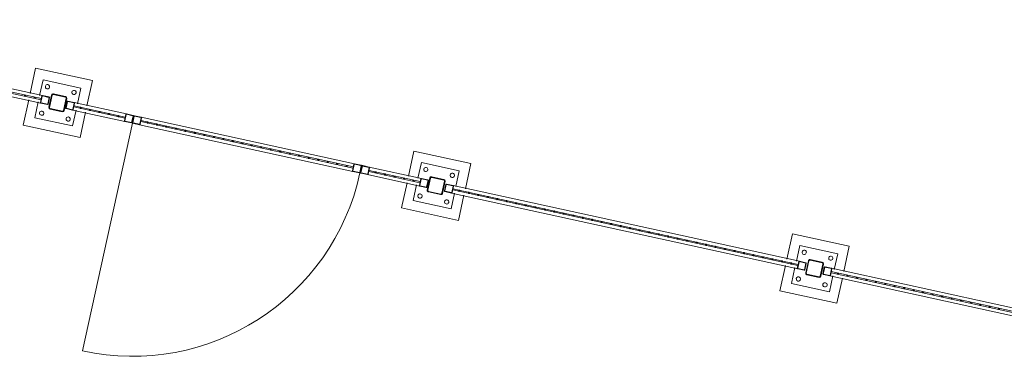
# Model space of a CAD drawing. Header units: metres. Extents: x 233012 to 233264, y 553571 to 554014.
# Tile 92 of 256: x 233190.65 to 233195.72, y 553791.29 to 553793.02. Entities that reach past the tile are written whole.
import ezdxf

# ---------------------------------------------------------------- set-up
doc = ezdxf.new("R2010")
doc.units = ezdxf.units.M
for name, color, linetype, lineweight in [('A-NL$1B_3D-modellen_algemeen', 252, 'Continuous', 5), ('A-NL$1B_3D-modellen_algemeen-drsn', 252, 'Continuous', 5), ('K-NL28_kolommen', 252, 'Continuous', 5)]:
    doc.layers.add(name, color=color, linetype=linetype, lineweight=lineweight)

# ---------------------------------------------------------------- blocks, each defined once
blk = doc.blocks.new('NLRS_90_GM_LB_fietsenstalling open _gen_mie - NLRS_90_GM_LB_fietsenstalling open _gen_mie-7494162-01_Situatie')
at = {"layer": 'A-NL$1B_3D-modellen_algemeen'}
for p, q in [((8.28, 13.8825), (8.28, 12.0565)), ((8.297, 13.8795), (8.297, 12.0595)), ((8.303, 12.0595), (8.303, 13.8795)), ((8.32, 12.0565), (8.32, 13.8825)), ((8.283, 12.122), (8.15, 12.122)), ((8.15, 12.122), (8.15, 11.822)), ((8.45, 12.122), (8.317, 12.122)), ((8.45, 11.822), (8.45, 12.122)), ((8.283, 12.072), (8.2, 12.072)), ((8.2, 12.072), (8.2, 11.872)), ((8.4, 12.072), (8.317, 12.072)), ((8.4, 11.872), (8.4, 12.072)), ((8.28, 12.0225), (8.28, 12.0565)), ((8.282, 12.0565), (8.282, 12.0225)), ((8.283, 12.0595), (8.317, 12.0595)), ((8.317, 12.0575), (8.283, 12.0575)), ((8.283, 12.0215), (8.317, 12.0215)), ((8.317, 12.0195), (8.283, 12.0195)), ((8.3, 12.0595), (8.297, 12.0595)), ((8.303, 12.0595), (8.3, 12.0595)), ((8.318, 12.0225), (8.318, 12.0565)), ((8.32, 12.0565), (8.32, 12.0225)), ((8.28, 11.89), (8.28, 11.924)), ((8.282, 11.924), (8.282, 11.89)), ((8.283, 11.927), (8.317, 11.927)), ((8.317, 11.925), (8.283, 11.925)), ((8.318, 11.89), (8.318, 11.924)), ((8.32, 11.924), (8.32, 11.89)), ((8.2, 11.872), (8.283, 11.872)), ((8.28, 11.89), (8.28, 11.614)), ((8.283, 11.889), (8.317, 11.889)), ((8.317, 11.887), (8.283, 11.887)), ((8.297, 11.887), (8.297, 11.617)), ((8.297, 11.887), (8.297, 11.617)), ((8.297, 11.887), (8.297, 11.617)), ((8.297, 11.887), (8.297, 11.617)), ((8.297, 11.887), (8.297, 11.617)), ((8.2979, 11.887), (8.3, 11.887)), ((8.2979, 11.887), (8.2979, 11.887)), ((8.2979, 11.887), (8.2979, 11.887)), ((8.2979, 11.887), (8.2979, 11.887)), ((8.2979, 11.887), (8.2979, 11.887)), ((8.3, 11.887), (8.3021, 11.887)), ((8.3021, 11.887), (8.3021, 11.887)), ((8.3021, 11.887), (8.3021, 11.887)), ((8.3021, 11.887), (8.3021, 11.887)), ((8.3021, 11.887), (8.3021, 11.887)), ((8.303, 11.617), (8.303, 11.887)), ((8.303, 11.617), (8.303, 11.887)), ((8.303, 11.617), (8.303, 11.887)), ((8.303, 11.617), (8.303, 11.887)), ((8.303, 11.617), (8.303, 11.887)), ((8.317, 11.872), (8.4, 11.872)), ((8.32, 11.614), (8.32, 11.89)), ((8.15, 11.822), (8.283, 11.822)), ((8.317, 11.822), (8.45, 11.822)), ((8.28, 11.58), (8.28, 11.614)), ((8.282, 11.614), (8.282, 11.58)), ((8.283, 11.617), (8.317, 11.617)), ((8.317, 11.615), (8.283, 11.615)), ((8.3, 11.617), (8.2979, 11.617)), ((8.2979, 11.617), (8.2979, 11.617)), ((8.2979, 11.617), (8.2979, 11.617)), ((8.2979, 11.617), (8.2979, 11.617)), ((8.2979, 11.617), (8.2979, 11.617)), ((8.3021, 11.617), (8.3, 11.617)), ((8.3021, 11.617), (8.3021, 11.617)), ((8.3021, 11.617), (8.3021, 11.617)), ((8.3021, 11.617), (8.3021, 11.617)), ((8.3021, 11.617), (8.3021, 11.617)), ((8.318, 11.58), (8.318, 11.614)), ((8.32, 11.614), (8.32, 11.58)), ((8.2801, 11.5745), (7.0801, 11.5745)), ((8.28, 11.5375), (8.28, 11.5715)), ((8.2801, 11.5745), (8.2801, 11.5368)), ((8.282, 11.5715), (8.282, 11.5375)), ((8.283, 11.579), (8.317, 11.579)), ((8.317, 11.577), (8.283, 11.577)), ((8.283, 11.5745), (8.317, 11.5745)), ((8.317, 11.5725), (8.283, 11.5725)), ((8.318, 11.5375), (8.318, 11.5715)), ((8.32, 11.5715), (8.32, 11.5375)), ((8.28, 11.5375), (8.28, 10.4115)), ((8.283, 11.5365), (8.317, 11.5365)), ((8.317, 11.5345), (8.283, 11.5345)), ((8.297, 11.5345), (8.297, 10.4145)), ((8.297, 11.5345), (8.297, 10.4145)), ((8.297, 11.5345), (8.297, 10.4145)), ((8.297, 11.5345), (8.297, 10.4145)), ((8.297, 11.5345), (8.297, 10.4145)), ((8.2971, 11.5345), (8.3, 11.5345)), ((8.2971, 11.5345), (8.2971, 11.5345)), ((8.2971, 11.5345), (8.2971, 11.5345)), ((8.2971, 11.5345), (8.2971, 11.5345)), ((8.2971, 11.5345), (8.2971, 11.5345)), ((8.3, 11.5345), (8.3029, 11.5345)), ((8.3029, 11.5345), (8.3029, 11.5345)), ((8.3029, 11.5345), (8.3029, 11.5345)), ((8.3029, 11.5345), (8.3029, 11.5345)), ((8.3029, 11.5345), (8.3029, 11.5345)), ((8.303, 10.4145), (8.303, 11.5345)), ((8.303, 10.4145), (8.303, 11.5345)), ((8.303, 10.4145), (8.303, 11.5345)), ((8.303, 10.4145), (8.303, 11.5345)), ((8.303, 10.4145), (8.303, 11.5345)), ((8.32, 10.4115), (8.32, 11.5375)), ((8.28, 10.3775), (8.28, 10.4115)), ((8.2801, 10.4122), (8.2801, 10.3745)), ((8.282, 10.4115), (8.282, 10.3775)), ((8.283, 10.4145), (8.317, 10.4145)), ((8.317, 10.4125), (8.283, 10.4125)), ((8.3, 10.4145), (8.2971, 10.4145)), ((8.2971, 10.4145), (8.2971, 10.4145)), ((8.2971, 10.4145), (8.2971, 10.4145)), ((8.2971, 10.4145), (8.2971, 10.4145)), ((8.2971, 10.4145), (8.2971, 10.4145)), ((8.3029, 10.4145), (8.3, 10.4145)), ((8.3029, 10.4145), (8.3029, 10.4145)), ((8.3029, 10.4145), (8.3029, 10.4145)), ((8.3029, 10.4145), (8.3029, 10.4145)), ((8.3029, 10.4145), (8.3029, 10.4145)), ((8.318, 10.3775), (8.318, 10.4115)), ((8.32, 10.4115), (8.32, 10.3775)), ((8.28, 10.335), (8.28, 10.369)), ((8.282, 10.369), (8.282, 10.335)), ((8.283, 10.3765), (8.317, 10.3765)), ((8.317, 10.3745), (8.283, 10.3745)), ((8.283, 10.372), (8.317, 10.372)), ((8.317, 10.37), (8.283, 10.37)), ((8.318, 10.335), (8.318, 10.369)), ((8.32, 10.369), (8.32, 10.335)), ((8.28, 10.335), (8.28, 10.059)), ((8.283, 10.334), (8.317, 10.334)), ((8.317, 10.332), (8.283, 10.332)), ((8.297, 10.332), (8.297, 10.062)), ((8.297, 10.332), (8.297, 10.062)), ((8.297, 10.332), (8.297, 10.062)), ((8.297, 10.332), (8.297, 10.062)), ((8.297, 10.332), (8.297, 10.062)), ((8.2979, 10.332), (8.3, 10.332)), ((8.2979, 10.332), (8.2979, 10.332)), ((8.2979, 10.332), (8.2979, 10.332)), ((8.2979, 10.332), (8.2979, 10.332)), ((8.2979, 10.332), (8.2979, 10.332)), ((8.3, 10.332), (8.3021, 10.332)), ((8.3021, 10.332), (8.3021, 10.332)), ((8.3021, 10.332), (8.3021, 10.332)), ((8.3021, 10.332), (8.3021, 10.332)), ((8.3021, 10.332), (8.3021, 10.332)), ((8.303, 10.062), (8.303, 10.332)), ((8.303, 10.062), (8.303, 10.332)), ((8.303, 10.062), (8.303, 10.332)), ((8.303, 10.062), (8.303, 10.332)), ((8.303, 10.062), (8.303, 10.332)), ((8.32, 10.059), (8.32, 10.335)), ((8.283, 10.127), (8.15, 10.127)), ((8.15, 10.127), (8.15, 9.827)), ((8.45, 10.127), (8.317, 10.127)), ((8.45, 9.827), (8.45, 10.127)), ((8.283, 10.077), (8.2, 10.077)), ((8.2, 10.077), (8.2, 9.877)), ((8.28, 10.025), (8.28, 10.059)), ((8.282, 10.059), (8.282, 10.025)), ((8.283, 10.062), (8.317, 10.062)), ((8.317, 10.06), (8.283, 10.06)), ((8.3, 10.062), (8.2979, 10.062)), ((8.2979, 10.062), (8.2979, 10.062)), ((8.2979, 10.062), (8.2979, 10.062)), ((8.2979, 10.062), (8.2979, 10.062)), ((8.2979, 10.062), (8.2979, 10.062)), ((8.3021, 10.062), (8.3, 10.062)), ((8.3021, 10.062), (8.3021, 10.062)), ((8.3021, 10.062), (8.3021, 10.062)), ((8.3021, 10.062), (8.3021, 10.062)), ((8.3021, 10.062), (8.3021, 10.062)), ((8.4, 10.077), (8.317, 10.077)), ((8.318, 10.025), (8.318, 10.059)), ((8.32, 10.059), (8.32, 10.025)), ((8.4, 9.877), (8.4, 10.077)), ((8.283, 10.024), (8.317, 10.024)), ((8.317, 10.022), (8.283, 10.022)), ((8.28, 9.8925), (8.28, 9.9265)), ((8.28, 9.8925), (8.28, 8.0665)), ((8.282, 9.9265), (8.282, 9.8925)), ((8.283, 9.9295), (8.317, 9.9295)), ((8.317, 9.9275), (8.283, 9.9275)), ((8.283, 9.8915), (8.317, 9.8915)), ((8.317, 9.8895), (8.283, 9.8895)), ((8.297, 9.8895), (8.297, 8.0695)), ((8.297, 9.8895), (8.3, 9.8895)), ((8.3, 9.8895), (8.303, 9.8895)), ((8.303, 8.0695), (8.303, 9.8895)), ((8.318, 9.8925), (8.318, 9.9265)), ((8.32, 9.9265), (8.32, 9.8925)), ((8.32, 8.0665), (8.32, 9.8925)), ((8.2, 9.877), (8.283, 9.877)), ((8.317, 9.877), (8.4, 9.877)), ((8.15, 9.827), (8.283, 9.827)), ((8.317, 9.827), (8.45, 9.827)), ((8.283, 8.132), (8.15, 8.132)), ((8.15, 8.132), (8.15, 7.832)), ((8.45, 8.132), (8.317, 8.132)), ((8.45, 7.832), (8.45, 8.132)), ((8.283, 8.082), (8.2, 8.082)), ((8.2, 8.082), (8.2, 7.882)), ((8.28, 8.0325), (8.28, 8.0665)), ((8.282, 8.0665), (8.282, 8.0325)), ((8.283, 8.0695), (8.317, 8.0695)), ((8.317, 8.0675), (8.283, 8.0675)), ((8.3, 8.0695), (8.297, 8.0695)), ((8.303, 8.0695), (8.3, 8.0695)), ((8.4, 8.082), (8.317, 8.082)), ((8.318, 8.0325), (8.318, 8.0665)), ((8.32, 8.0665), (8.32, 8.0325)), ((8.4, 7.882), (8.4, 8.082)), ((8.283, 8.0315), (8.317, 8.0315)), ((8.317, 8.0295), (8.283, 8.0295)), ((8.28, 7.8975), (8.28, 7.9315)), ((8.282, 7.9315), (8.282, 7.8975)), ((8.283, 7.9345), (8.317, 7.9345)), ((8.317, 7.9325), (8.283, 7.9325)), ((8.318, 7.8975), (8.318, 7.9315)), ((8.32, 7.9315), (8.32, 7.8975)), ((8.2, 7.882), (8.283, 7.882)), ((8.28, 7.8975), (8.28, 6.0715)), ((8.283, 7.8965), (8.317, 7.8965)), ((8.317, 7.8945), (8.283, 7.8945)), ((8.297, 7.8945), (8.297, 6.0745)), ((8.297, 7.8945), (8.3, 7.8945)), ((8.3, 7.8945), (8.303, 7.8945)), ((8.303, 6.0745), (8.303, 7.8945)), ((8.317, 7.882), (8.4, 7.882)), ((8.32, 6.0715), (8.32, 7.8975)), ((8.15, 7.832), (8.283, 7.832)), ((8.317, 7.832), (8.45, 7.832))]:
    blk.add_line(p, q, dxfattribs=at)
at = {"layer": 'A-NL$1B_3D-modellen_algemeen', "flags": 128}
for points in [[(8.28, 12.0565), (8.2801, 12.0572), (8.2803, 12.0578), (8.2807, 12.0584), (8.2811, 12.0588), (8.2817, 12.0592), (8.2823, 12.0594), (8.283, 12.0595)], [(8.283, 12.0195), (8.2823, 12.0196), (8.2817, 12.0198), (8.2811, 12.0202), (8.2807, 12.0206), (8.2803, 12.0212), (8.2801, 12.0218), (8.28, 12.0225)], [(8.283, 12.0575), (8.2828, 12.0575), (8.2826, 12.0574), (8.2824, 12.0573), (8.2822, 12.0571), (8.2821, 12.0569), (8.282, 12.0567), (8.282, 12.0565)], [(8.282, 12.0225), (8.282, 12.0223), (8.2821, 12.0221), (8.2822, 12.0219), (8.2824, 12.0217), (8.2826, 12.0216), (8.2828, 12.0215), (8.283, 12.0215)], [(8.317, 12.0595), (8.3177, 12.0594), (8.3183, 12.0592), (8.3189, 12.0588), (8.3193, 12.0584), (8.3197, 12.0578), (8.3199, 12.0572), (8.32, 12.0565)], [(8.318, 12.0565), (8.318, 12.0567), (8.3179, 12.0569), (8.3178, 12.0571), (8.3176, 12.0573), (8.3174, 12.0574), (8.3172, 12.0575), (8.317, 12.0575)], [(8.32, 12.0225), (8.3199, 12.0218), (8.3197, 12.0212), (8.3193, 12.0206), (8.3189, 12.0202), (8.3183, 12.0198), (8.3177, 12.0196), (8.317, 12.0195)], [(8.317, 12.0215), (8.3172, 12.0215), (8.3174, 12.0216), (8.3176, 12.0217), (8.3178, 12.0219), (8.3179, 12.0221), (8.318, 12.0223), (8.318, 12.0225)], [(8.28, 11.924), (8.2801, 11.9247), (8.2803, 11.9253), (8.2807, 11.9259), (8.2811, 11.9263), (8.2817, 11.9267), (8.2823, 11.9269), (8.283, 11.927)], [(8.283, 11.925), (8.2828, 11.925), (8.2826, 11.9249), (8.2824, 11.9248), (8.2822, 11.9246), (8.2821, 11.9244), (8.282, 11.9242), (8.282, 11.924)], [(8.317, 11.927), (8.3177, 11.9269), (8.3183, 11.9267), (8.3189, 11.9263), (8.3193, 11.9259), (8.3197, 11.9253), (8.3199, 11.9247), (8.32, 11.924)], [(8.318, 11.924), (8.318, 11.9242), (8.3179, 11.9244), (8.3178, 11.9246), (8.3176, 11.9248), (8.3174, 11.9249), (8.3172, 11.925), (8.317, 11.925)], [(8.283, 11.887), (8.2823, 11.8871), (8.2817, 11.8873), (8.2811, 11.8877), (8.2807, 11.8881), (8.2803, 11.8887), (8.2801, 11.8893), (8.28, 11.89)], [(8.282, 11.89), (8.282, 11.8898), (8.2821, 11.8896), (8.2822, 11.8894), (8.2824, 11.8892), (8.2826, 11.8891), (8.2828, 11.889), (8.283, 11.889)], [(8.32, 11.89), (8.3199, 11.8893), (8.3197, 11.8887), (8.3193, 11.8881), (8.3189, 11.8877), (8.3183, 11.8873), (8.3177, 11.8871), (8.317, 11.887)], [(8.317, 11.889), (8.3172, 11.889), (8.3174, 11.8891), (8.3176, 11.8892), (8.3178, 11.8894), (8.3179, 11.8896), (8.318, 11.8898), (8.318, 11.89)], [(8.28, 11.614), (8.2801, 11.6147), (8.2803, 11.6153), (8.2807, 11.6159), (8.2811, 11.6163), (8.2817, 11.6167), (8.2823, 11.6169), (8.283, 11.617)], [(8.283, 11.615), (8.2828, 11.615), (8.2826, 11.6149), (8.2824, 11.6148), (8.2822, 11.6146), (8.2821, 11.6144), (8.282, 11.6142), (8.282, 11.614)], [(8.317, 11.617), (8.3177, 11.6169), (8.3183, 11.6167), (8.3189, 11.6163), (8.3193, 11.6159), (8.3197, 11.6153), (8.3199, 11.6147), (8.32, 11.614)], [(8.318, 11.614), (8.318, 11.6142), (8.3179, 11.6144), (8.3178, 11.6146), (8.3176, 11.6148), (8.3174, 11.6149), (8.3172, 11.615), (8.317, 11.615)], [(8.283, 11.577), (8.2823, 11.5771), (8.2817, 11.5773), (8.2811, 11.5777), (8.2807, 11.5781), (8.2803, 11.5787), (8.2801, 11.5793), (8.28, 11.58)], [(8.28, 11.5715), (8.2801, 11.5722), (8.2803, 11.5728), (8.2807, 11.5734), (8.2811, 11.5738), (8.2817, 11.5742), (8.2823, 11.5744), (8.283, 11.5745)], [(8.282, 11.58), (8.282, 11.5798), (8.2821, 11.5796), (8.2822, 11.5794), (8.2824, 11.5792), (8.2826, 11.5791), (8.2828, 11.579), (8.283, 11.579)], [(8.283, 11.5725), (8.2828, 11.5725), (8.2826, 11.5724), (8.2824, 11.5723), (8.2822, 11.5721), (8.2821, 11.5719), (8.282, 11.5717), (8.282, 11.5715)], [(8.32, 11.58), (8.3199, 11.5793), (8.3197, 11.5787), (8.3193, 11.5781), (8.3189, 11.5777), (8.3183, 11.5773), (8.3177, 11.5771), (8.317, 11.577)], [(8.317, 11.579), (8.3172, 11.579), (8.3174, 11.5791), (8.3176, 11.5792), (8.3178, 11.5794), (8.3179, 11.5796), (8.318, 11.5798), (8.318, 11.58)], [(8.317, 11.5745), (8.3177, 11.5744), (8.3183, 11.5742), (8.3189, 11.5738), (8.3193, 11.5734), (8.3197, 11.5728), (8.3199, 11.5722), (8.32, 11.5715)], [(8.318, 11.5715), (8.318, 11.5717), (8.3179, 11.5719), (8.3178, 11.5721), (8.3176, 11.5723), (8.3174, 11.5724), (8.3172, 11.5725), (8.317, 11.5725)], [(8.283, 11.5345), (8.2823, 11.5346), (8.2817, 11.5348), (8.2811, 11.5352), (8.2807, 11.5356), (8.2803, 11.5362), (8.2801, 11.5368), (8.28, 11.5375)], [(8.282, 11.5375), (8.282, 11.5373), (8.2821, 11.5371), (8.2822, 11.5369), (8.2824, 11.5367), (8.2826, 11.5366), (8.2828, 11.5365), (8.283, 11.5365)], [(8.32, 11.5375), (8.3199, 11.5368), (8.3197, 11.5362), (8.3193, 11.5356), (8.3189, 11.5352), (8.3183, 11.5348), (8.3177, 11.5346), (8.317, 11.5345)], [(8.317, 11.5365), (8.3172, 11.5365), (8.3174, 11.5366), (8.3176, 11.5367), (8.3178, 11.5369), (8.3179, 11.5371), (8.318, 11.5373), (8.318, 11.5375)], [(8.28, 10.4115), (8.2801, 10.4122), (8.2803, 10.4128), (8.2807, 10.4134), (8.2811, 10.4138), (8.2817, 10.4142), (8.2823, 10.4144), (8.283, 10.4145)], [(8.283, 10.4125), (8.2828, 10.4125), (8.2826, 10.4124), (8.2824, 10.4123), (8.2822, 10.4121), (8.2821, 10.4119), (8.282, 10.4117), (8.282, 10.4115)], [(8.317, 10.4145), (8.3177, 10.4144), (8.3183, 10.4142), (8.3189, 10.4138), (8.3193, 10.4134), (8.3197, 10.4128), (8.3199, 10.4122), (8.32, 10.4115)], [(8.318, 10.4115), (8.318, 10.4117), (8.3179, 10.4119), (8.3178, 10.4121), (8.3176, 10.4123), (8.3174, 10.4124), (8.3172, 10.4125), (8.317, 10.4125)], [(8.283, 10.3745), (8.2823, 10.3746), (8.2817, 10.3748), (8.2811, 10.3752), (8.2807, 10.3756), (8.2803, 10.3762), (8.2801, 10.3768), (8.28, 10.3775)], [(8.28, 10.369), (8.2801, 10.3697), (8.2803, 10.3703), (8.2807, 10.3709), (8.2811, 10.3713), (8.2817, 10.3717), (8.2823, 10.3719), (8.283, 10.372)], [(8.282, 10.3775), (8.282, 10.3773), (8.2821, 10.3771), (8.2822, 10.3769), (8.2824, 10.3767), (8.2826, 10.3766), (8.2828, 10.3765), (8.283, 10.3765)], [(8.283, 10.37), (8.2828, 10.37), (8.2826, 10.3699), (8.2824, 10.3698), (8.2822, 10.3696), (8.2821, 10.3694), (8.282, 10.3692), (8.282, 10.369)], [(8.32, 10.3775), (8.3199, 10.3768), (8.3197, 10.3762), (8.3193, 10.3756), (8.3189, 10.3752), (8.3183, 10.3748), (8.3177, 10.3746), (8.317, 10.3745)], [(8.317, 10.3765), (8.3172, 10.3765), (8.3174, 10.3766), (8.3176, 10.3767), (8.3178, 10.3769), (8.3179, 10.3771), (8.318, 10.3773), (8.318, 10.3775)], [(8.317, 10.372), (8.3177, 10.3719), (8.3183, 10.3717), (8.3189, 10.3713), (8.3193, 10.3709), (8.3197, 10.3703), (8.3199, 10.3697), (8.32, 10.369)], [(8.318, 10.369), (8.318, 10.3692), (8.3179, 10.3694), (8.3178, 10.3696), (8.3176, 10.3698), (8.3174, 10.3699), (8.3172, 10.37), (8.317, 10.37)], [(8.283, 10.332), (8.2823, 10.3321), (8.2817, 10.3323), (8.2811, 10.3327), (8.2807, 10.3331), (8.2803, 10.3337), (8.2801, 10.3343), (8.28, 10.335)], [(8.282, 10.335), (8.282, 10.3348), (8.2821, 10.3346), (8.2822, 10.3344), (8.2824, 10.3342), (8.2826, 10.3341), (8.2828, 10.334), (8.283, 10.334)], [(8.32, 10.335), (8.3199, 10.3343), (8.3197, 10.3337), (8.3193, 10.3331), (8.3189, 10.3327), (8.3183, 10.3323), (8.3177, 10.3321), (8.317, 10.332)], [(8.317, 10.334), (8.3172, 10.334), (8.3174, 10.3341), (8.3176, 10.3342), (8.3178, 10.3344), (8.3179, 10.3346), (8.318, 10.3348), (8.318, 10.335)], [(8.28, 10.059), (8.2801, 10.0597), (8.2803, 10.0603), (8.2807, 10.0609), (8.2811, 10.0613), (8.2817, 10.0617), (8.2823, 10.0619), (8.283, 10.062)], [(8.283, 10.06), (8.2828, 10.06), (8.2826, 10.0599), (8.2824, 10.0598), (8.2822, 10.0596), (8.2821, 10.0594), (8.282, 10.0592), (8.282, 10.059)], [(8.317, 10.062), (8.3177, 10.0619), (8.3183, 10.0617), (8.3189, 10.0613), (8.3193, 10.0609), (8.3197, 10.0603), (8.3199, 10.0597), (8.32, 10.059)], [(8.318, 10.059), (8.318, 10.0592), (8.3179, 10.0594), (8.3178, 10.0596), (8.3176, 10.0598), (8.3174, 10.0599), (8.3172, 10.06), (8.317, 10.06)], [(8.283, 10.022), (8.2823, 10.0221), (8.2817, 10.0223), (8.2811, 10.0227), (8.2807, 10.0231), (8.2803, 10.0237), (8.2801, 10.0243), (8.28, 10.025)], [(8.282, 10.025), (8.282, 10.0248), (8.2821, 10.0246), (8.2822, 10.0244), (8.2824, 10.0242), (8.2826, 10.0241), (8.2828, 10.024), (8.283, 10.024)], [(8.32, 10.025), (8.3199, 10.0243), (8.3197, 10.0237), (8.3193, 10.0231), (8.3189, 10.0227), (8.3183, 10.0223), (8.3177, 10.0221), (8.317, 10.022)], [(8.317, 10.024), (8.3172, 10.024), (8.3174, 10.0241), (8.3176, 10.0242), (8.3178, 10.0244), (8.3179, 10.0246), (8.318, 10.0248), (8.318, 10.025)], [(8.28, 9.9265), (8.2801, 9.9272), (8.2803, 9.9278), (8.2807, 9.9284), (8.2811, 9.9288), (8.2817, 9.9292), (8.2823, 9.9294), (8.283, 9.9295)], [(8.283, 9.8895), (8.2823, 9.8896), (8.2817, 9.8898), (8.2811, 9.8902), (8.2807, 9.8906), (8.2803, 9.8912), (8.2801, 9.8918), (8.28, 9.8925)], [(8.283, 9.9275), (8.2828, 9.9275), (8.2826, 9.9274), (8.2824, 9.9273), (8.2822, 9.9271), (8.2821, 9.9269), (8.282, 9.9267), (8.282, 9.9265)], [(8.282, 9.8925), (8.282, 9.8923), (8.2821, 9.8921), (8.2822, 9.8919), (8.2824, 9.8917), (8.2826, 9.8916), (8.2828, 9.8915), (8.283, 9.8915)], [(8.317, 9.9295), (8.3177, 9.9294), (8.3183, 9.9292), (8.3189, 9.9288), (8.3193, 9.9284), (8.3197, 9.9278), (8.3199, 9.9272), (8.32, 9.9265)], [(8.318, 9.9265), (8.318, 9.9267), (8.3179, 9.9269), (8.3178, 9.9271), (8.3176, 9.9273), (8.3174, 9.9274), (8.3172, 9.9275), (8.317, 9.9275)], [(8.32, 9.8925), (8.3199, 9.8918), (8.3197, 9.8912), (8.3193, 9.8906), (8.3189, 9.8902), (8.3183, 9.8898), (8.3177, 9.8896), (8.317, 9.8895)], [(8.317, 9.8915), (8.3172, 9.8915), (8.3174, 9.8916), (8.3176, 9.8917), (8.3178, 9.8919), (8.3179, 9.8921), (8.318, 9.8923), (8.318, 9.8925)], [(8.28, 8.0665), (8.2801, 8.0672), (8.2803, 8.0678), (8.2807, 8.0684), (8.2811, 8.0688), (8.2817, 8.0692), (8.2823, 8.0694), (8.283, 8.0695)], [(8.283, 8.0675), (8.2828, 8.0675), (8.2826, 8.0674), (8.2824, 8.0673), (8.2822, 8.0671), (8.2821, 8.0669), (8.282, 8.0667), (8.282, 8.0665)], [(8.317, 8.0695), (8.3177, 8.0694), (8.3183, 8.0692), (8.3189, 8.0688), (8.3193, 8.0684), (8.3197, 8.0678), (8.3199, 8.0672), (8.32, 8.0665)], [(8.318, 8.0665), (8.318, 8.0667), (8.3179, 8.0669), (8.3178, 8.0671), (8.3176, 8.0673), (8.3174, 8.0674), (8.3172, 8.0675), (8.317, 8.0675)], [(8.283, 8.0295), (8.2823, 8.0296), (8.2817, 8.0298), (8.2811, 8.0302), (8.2807, 8.0306), (8.2803, 8.0312), (8.2801, 8.0318), (8.28, 8.0325)], [(8.282, 8.0325), (8.282, 8.0323), (8.2821, 8.0321), (8.2822, 8.0319), (8.2824, 8.0317), (8.2826, 8.0316), (8.2828, 8.0315), (8.283, 8.0315)], [(8.32, 8.0325), (8.3199, 8.0318), (8.3197, 8.0312), (8.3193, 8.0306), (8.3189, 8.0302), (8.3183, 8.0298), (8.3177, 8.0296), (8.317, 8.0295)], [(8.317, 8.0315), (8.3172, 8.0315), (8.3174, 8.0316), (8.3176, 8.0317), (8.3178, 8.0319), (8.3179, 8.0321), (8.318, 8.0323), (8.318, 8.0325)], [(8.28, 7.9315), (8.2801, 7.9322), (8.2803, 7.9328), (8.2807, 7.9334), (8.2811, 7.9338), (8.2817, 7.9342), (8.2823, 7.9344), (8.283, 7.9345)], [(8.283, 7.9325), (8.2828, 7.9325), (8.2826, 7.9324), (8.2824, 7.9323), (8.2822, 7.9321), (8.2821, 7.9319), (8.282, 7.9317), (8.282, 7.9315)], [(8.317, 7.9345), (8.3177, 7.9344), (8.3183, 7.9342), (8.3189, 7.9338), (8.3193, 7.9334), (8.3197, 7.9328), (8.3199, 7.9322), (8.32, 7.9315)], [(8.318, 7.9315), (8.318, 7.9317), (8.3179, 7.9319), (8.3178, 7.9321), (8.3176, 7.9323), (8.3174, 7.9324), (8.3172, 7.9325), (8.317, 7.9325)], [(8.283, 7.8945), (8.2823, 7.8946), (8.2817, 7.8948), (8.2811, 7.8952), (8.2807, 7.8956), (8.2803, 7.8962), (8.2801, 7.8968), (8.28, 7.8975)], [(8.282, 7.8975), (8.282, 7.8973), (8.2821, 7.8971), (8.2822, 7.8969), (8.2824, 7.8967), (8.2826, 7.8966), (8.2828, 7.8965), (8.283, 7.8965)], [(8.32, 7.8975), (8.3199, 7.8968), (8.3197, 7.8962), (8.3193, 7.8956), (8.3189, 7.8952), (8.3183, 7.8948), (8.3177, 7.8946), (8.317, 7.8945)], [(8.317, 7.8965), (8.3172, 7.8965), (8.3174, 7.8966), (8.3176, 7.8967), (8.3178, 7.8969), (8.3179, 7.8971), (8.318, 7.8973), (8.318, 7.8975)]]:
    blk.add_lwpolyline(points, dxfattribs=at)
at = {"layer": 'A-NL$1B_3D-modellen_algemeen'}
for centre, radius, start, end in [((8.23, 12.042), 0.011, 180, 0), ((8.37, 12.042), 0.011, 0, 180), ((8.2801, 11.5745), 1.2, 180, 270), ((8.23, 10.047), 0.011, 180, 0), ((8.37, 10.047), 0.011, 0, 180), ((8.23, 9.907), 0.011, 0, 180), ((8.37, 8.052), 0.011, 0, 180), ((8.37, 7.912), 0.011, 180, 0)]:
    blk.add_arc(centre, radius, start, end, dxfattribs=at)
for centre, major_axis, start_param, end_param in [((8.23, 12.042), (0.00831, 0.00721), 5.56874, 8.710332), ((8.37, 12.042), (-0.011, 0), 0.00004, 3.141633), ((8.23, 11.902), (0.0019, 0.0108), 4.886774, 8.028367), ((8.23, 11.902), (0.0109, 0.0013), 3.026056, 6.167649), ((8.37, 11.902), (0.00851, 0.00697), 5.596493, 8.738085), ((8.37, 11.902), (0.0106, 0.0029), 2.871383, 6.012976), ((8.23, 10.047), (0.0031, 0.0106), 4.995741, 8.137333), ((8.37, 10.047), (0.0013, 0.0109), 1.693289, 4.834881), ((8.23, 9.907), (0.00825, 0.00728), 2.4184, 5.559992), ((8.37, 9.907), (0.0029, 0.0106), 4.982605, 8.124197), ((8.37, 9.907), (0.0106, 0.0029), 2.871395, 6.012987), ((8.23, 8.052), (0.011, 0.0008), 6.212234, 9.353827), ((8.23, 8.052), (0.0003, 0.011), 1.601995, 4.743587), ((8.37, 8.052), (0.0102, 0.0042), 2.748894, 5.890486), ((8.23, 7.912), (-0.011, 0), 3.141597, 6.28319), ((8.23, 7.912), (0.0027, 0.0107), 1.815781, 4.957373), ((8.37, 7.912), (0.00851, 0.00697), 5.596489, 8.738081)]:
    blk.add_ellipse(centre, major_axis=major_axis, ratio=1, start_param=start_param, end_param=end_param, dxfattribs=at)
at = {"layer": 'A-NL$1B_3D-modellen_algemeen-drsn'}
for p, q in [((8.28, 12.0565), (8.28, 12.0225)), ((8.282, 12.0225), (8.282, 12.0565)), ((8.317, 12.0595), (8.283, 12.0595)), ((8.283, 12.0575), (8.317, 12.0575)), ((8.317, 12.0215), (8.283, 12.0215)), ((8.283, 12.0195), (8.317, 12.0195)), ((8.318, 12.0565), (8.318, 12.0225)), ((8.32, 12.0225), (8.32, 12.0565)), ((8.28, 11.924), (8.28, 11.89)), ((8.282, 11.89), (8.282, 11.924)), ((8.317, 11.927), (8.283, 11.927)), ((8.283, 11.925), (8.317, 11.925)), ((8.318, 11.924), (8.318, 11.89)), ((8.32, 11.89), (8.32, 11.924)), ((8.317, 11.889), (8.283, 11.889)), ((8.283, 11.887), (8.317, 11.887)), ((8.28, 11.614), (8.28, 11.58)), ((8.282, 11.58), (8.282, 11.614)), ((8.317, 11.617), (8.283, 11.617)), ((8.283, 11.615), (8.317, 11.615)), ((8.318, 11.614), (8.318, 11.58)), ((8.32, 11.58), (8.32, 11.614)), ((8.28, 11.5715), (8.28, 11.5375)), ((8.282, 11.5375), (8.282, 11.5715)), ((8.317, 11.579), (8.283, 11.579)), ((8.283, 11.577), (8.317, 11.577)), ((8.317, 11.5745), (8.283, 11.5745)), ((8.283, 11.5725), (8.317, 11.5725)), ((8.318, 11.5715), (8.318, 11.5375)), ((8.32, 11.5375), (8.32, 11.5715)), ((8.317, 11.5365), (8.283, 11.5365)), ((8.283, 11.5345), (8.317, 11.5345)), ((8.28, 10.4115), (8.28, 10.3775)), ((8.282, 10.3775), (8.282, 10.4115)), ((8.317, 10.4145), (8.283, 10.4145)), ((8.283, 10.4125), (8.317, 10.4125)), ((8.318, 10.4115), (8.318, 10.3775)), ((8.32, 10.3775), (8.32, 10.4115)), ((8.28, 10.369), (8.28, 10.335)), ((8.282, 10.335), (8.282, 10.369)), ((8.317, 10.3765), (8.283, 10.3765)), ((8.283, 10.3745), (8.317, 10.3745)), ((8.317, 10.372), (8.283, 10.372)), ((8.283, 10.37), (8.317, 10.37)), ((8.318, 10.369), (8.318, 10.335)), ((8.32, 10.335), (8.32, 10.369)), ((8.317, 10.334), (8.283, 10.334)), ((8.283, 10.332), (8.317, 10.332)), ((8.28, 10.059), (8.28, 10.025)), ((8.282, 10.025), (8.282, 10.059)), ((8.317, 10.062), (8.283, 10.062)), ((8.283, 10.06), (8.317, 10.06)), ((8.318, 10.059), (8.318, 10.025)), ((8.32, 10.025), (8.32, 10.059)), ((8.317, 10.024), (8.283, 10.024)), ((8.283, 10.022), (8.317, 10.022)), ((8.28, 9.9265), (8.28, 9.8925)), ((8.282, 9.8925), (8.282, 9.9265)), ((8.317, 9.9295), (8.283, 9.9295)), ((8.283, 9.9275), (8.317, 9.9275)), ((8.317, 9.8915), (8.283, 9.8915)), ((8.283, 9.8895), (8.317, 9.8895)), ((8.318, 9.9265), (8.318, 9.8925)), ((8.32, 9.8925), (8.32, 9.9265)), ((8.28, 8.0665), (8.28, 8.0325)), ((8.282, 8.0325), (8.282, 8.0665)), ((8.317, 8.0695), (8.283, 8.0695)), ((8.283, 8.0675), (8.317, 8.0675)), ((8.318, 8.0665), (8.318, 8.0325)), ((8.32, 8.0325), (8.32, 8.0665)), ((8.317, 8.0315), (8.283, 8.0315)), ((8.283, 8.0295), (8.317, 8.0295)), ((8.28, 7.9315), (8.28, 7.8975)), ((8.282, 7.8975), (8.282, 7.9315)), ((8.317, 7.9345), (8.283, 7.9345)), ((8.283, 7.9325), (8.317, 7.9325)), ((8.318, 7.9315), (8.318, 7.8975)), ((8.32, 7.8975), (8.32, 7.9315)), ((8.317, 7.8965), (8.283, 7.8965)), ((8.283, 7.8945), (8.317, 7.8945))]:
    blk.add_line(p, q, dxfattribs=at)
for centre, major_axis, start_param, end_param in [((8.3, 12.1445), (-0.00087, 0.00287), 5.989174, 9.130766), ((8.3, 12.1445), (0.00204, 0.0022), 3.891322, 7.032914), ((8.3, 12.0945), (-0.00017, 0.003), 6.227857, 9.369449), ((8.3, 12.0945), (0.00188, 0.00234), 3.817678, 6.95927), ((8.283, 12.0565), (-0.00152, 0.00259), 5.751346, 7.322142), ((8.283, 12.0225), (0.0009, 0.00286), 1.876169, 3.446965), ((8.283, 12.0565), (-0.000788, 0.000615), 5.375294, 6.94609), ((8.283, 12.0225), (0.000109, 0.000994), 1.680136, 3.250932), ((8.317, 12.0565), (-0.00241, 0.00179), 3.779274, 5.35007), ((8.317, 12.0565), (-0.000759, 0.000651), 3.850664, 5.42146), ((8.317, 12.0225), (-0.00158, 0.00255), 2.588026, 4.158823), ((8.317, 12.0225), (-0.000997, 0.000082), 1.653371, 3.224167), ((8.283, 11.924), (-0.0003, 0.00299), 6.184464, 7.755261), ((8.283, 11.924), (-0.000615, 0.000788), 5.620276, 7.191073), ((8.317, 11.924), (-0.0026, 0.0015), 3.664592, 5.235388), ((8.317, 11.924), (-0.000882, 0.000472), 3.632979, 5.203776), ((8.283, 11.89), (0.00121, 0.00274), 1.987298, 3.558094), ((8.283, 11.89), (0, 0.001), 1.570796, 3.141593), ((8.317, 11.89), (-0.00048, 0.00296), 2.980731, 4.551527), ((8.317, 11.89), (0.000882, 0.000472), 4.220992, 5.791788), ((8.3, 11.852), (-0.00174, 0.00244), 5.664416, 8.806009), ((8.3, 11.852), (0.00258, 0.00154), 4.173974, 7.315567), ((8.3, 11.802), (-0.00162, 0.00252), 5.711108, 8.8527), ((8.3, 11.802), (0.0027, 0.00131), 4.25998, 7.401573), ((8.3, 11.752), (-0.00075, 0.0029), 6.029636, 9.171229), ((8.3, 11.752), (0.00195, 0.00228), 3.850679, 6.992272), ((8.3, 11.702), (-0.00064, 0.00293), 6.066988, 9.208581), ((8.3, 11.702), (0.0019, 0.00232), 3.828255, 6.969847), ((8.283, 11.614), (0.00115, 0.00277), 0.392699, 1.963495), ((8.283, 11.614), (-0.000646, 0.000763), 5.580364, 7.151161), ((8.3, 11.652), (-0.00243, 0.00175), 5.336912, 8.478505), ((8.3, 11.652), (-0.00201, 0.00222), 2.406011, 5.547604), ((8.317, 11.614), (-0.0026, 0.0015), 3.664596, 5.235393), ((8.317, 11.614), (-0.000783, 0.000623), 3.813588, 5.384384), ((8.283, 11.58), (0.00064, 0.00293), 1.787006, 3.357802), ((8.283, 11.5715), (-0.00087, 0.00287), 5.989184, 7.55998), ((8.283, 11.58), (0.000115, 0.000993), 1.686347, 3.257143), ((8.283, 11.5715), (-0.000646, 0.000763), 5.58038, 7.151177), ((8.317, 11.58), (-0.00097, 0.00284), 2.811085, 4.381881), ((8.317, 11.58), (0.000882, 0.000472), 4.220992, 5.791788), ((8.317, 11.5715), (-0.00254, 0.0016), 3.703938, 5.274735), ((8.317, 11.5715), (-0.000898, 0.000439), 3.596483, 5.167279), ((8.283, 11.5375), (0.00158, 0.00255), 2.124379, 3.695175), ((8.283, 11.5375), (0.000115, 0.000993), 1.686333, 3.257129), ((8.317, 11.5375), (-0.00137, 0.00267), 2.666314, 4.23711), ((8.317, 11.5375), (0.000882, 0.000472), 4.220992, 5.791788), ((8.3, 11.4995), (-0.00165, 0.0025), 5.700236, 8.841829), ((8.3, 11.4995), (0.0028, 0.00107), 4.345983, 7.487575), ((8.3, 11.4495), (-0.00149, 0.00261), 5.764642, 8.906235), ((8.3, 11.4495), (0.00299, 0.00027), 4.620831, 7.762424), ((8.3, 11.3995), (-0.00023, 0.00299), 6.206843, 9.348436), ((8.3, 11.3995), (0.00158, 0.00255), 3.695183, 6.836776), ((8.3, 11.3495), (-0.00075, 0.0029), 6.029636, 9.171229), ((8.3, 11.3495), (0.0017, 0.00247), 3.743394, 6.884986), ((8.3, 11.2995), (-0.00087, 0.00287), 5.989184, 9.130777), ((8.3, 11.2995), (-0.0008, 0.00289), 2.871365, 6.012958), ((8.3, 11.2495), (-0.00243, 0.00175), 5.336912, 8.478505), ((8.3, 11.2495), (-0.00194, 0.00229), 2.438807, 5.580399), ((8.3, 11.1995), (-0.00255, 0.00158), 5.26595, 8.407543), ((8.3, 11.1995), (-0.00202, 0.00222), 2.401524, 5.543117), ((8.3, 11.1495), (-0.00119, 0.00275), 5.876193, 9.017785), ((8.3, 11.1495), (0.00295, 0.00057), 4.522115, 7.663708), ((8.3, 11.0995), (-0.0022, 0.00204), 5.459399, 8.600992), ((8.3, 11.0995), (0.0028, 0.00108), 4.343482, 7.485075), ((8.3, 11.0495), (-0.00173, 0.00245), 5.67057, 8.812163), ((8.3, 11.0495), (0.00258, 0.00154), 4.173968, 7.315561), ((8.3, 10.9995), (-0.00087, 0.00287), 5.989184, 9.130777), ((8.3, 10.9995), (0.00266, 0.00139), 4.232363, 7.373956), ((8.3, 10.9495), (-0.00075, 0.0029), 6.029644, 9.171236), ((8.3, 10.9495), (0.00162, 0.00253), 3.710775, 6.852368), ((8.3, 10.8495), (-0.00277, 0.00115), 5.105038, 8.246631), ((8.3, 10.8995), (-0.00281, 0.00104), 5.066702, 8.208295), ((8.3, 10.8995), (-0.00197, 0.00227), 2.427147, 5.56874), ((8.3, 10.8495), (-0.00201, 0.00222), 2.406029, 5.547621), ((8.3, 10.7995), (-0.00115, 0.00277), 5.890474, 9.032067), ((8.3, 10.7995), (0.00296, 0.00051), 4.540868, 7.682461), ((8.3, 10.7495), (-0.00119, 0.00275), 5.876198, 9.017791), ((8.3, 10.7495), (0.00296, 0.00048), 4.551506, 7.693098), ((8.3, 10.6995), (-0.0017, 0.00247), 5.681375, 8.822968), ((8.3, 10.6995), (0.00255, 0.00158), 4.158826, 7.300419), ((8.3, 10.6495), (-0.00258, 0.00154), 5.25081, 8.392403), ((8.3, 10.6495), (0.00139, 0.00266), 3.624211, 6.765804), ((8.3, 10.5995), (-0.00122, 0.00274), 5.864215, 9.005807), ((8.3, 10.5995), (0.00158, 0.00255), 3.695159, 6.836752), ((8.3, 10.5495), (-0.00296, 0.00048), 4.873264, 8.014857), ((8.3, 10.5495), (-0.00194, 0.00229), 2.438801, 5.580394), ((8.3, 10.4995), (-0.00296, 0.00048), 4.873324, 8.014917), ((8.3, 10.4995), (-0.00197, 0.00227), 2.427171, 5.568764), ((8.3, 10.4495), (-0.00158, 0.00255), 5.729531, 8.871123), ((8.3, 10.4495), (-0.00201, 0.00222), 2.406051, 5.547643), ((8.283, 10.4115), (0.00266, 0.00139), 1.090771, 2.661567), ((8.283, 10.4115), (0.000526, 0.000851), 0.553574, 2.124371), ((8.317, 10.4115), (-0.00097, 0.00284), 4.381881, 5.952678), ((8.317, 10.4115), (-0.000029, 0.001), 4.68301, 6.253807), ((8.283, 10.3775), (-0.00241, 0.00179), 0.63967, 2.210466), ((8.283, 10.369), (0.0028, 0.00108), 1.20189, 2.772686), ((8.283, 10.3775), (-0.00057, 0.000822), 0.964773, 2.535569), ((8.283, 10.369), (0.000526, 0.000851), 0.553514, 2.124311), ((8.317, 10.3775), (-0.00135, 0.00268), 2.673711, 4.244507), ((8.317, 10.3775), (-0.00078, 0.000626), 2.246855, 3.817652), ((8.317, 10.369), (-0.00048, 0.00296), 4.551514, 6.12231), ((8.317, 10.369), (0.000139, 0.00099), 4.851543, 6.422339), ((8.283, 10.335), (-0.00281, 0.00104), 0.354311, 1.925107), ((8.283, 10.335), (-0.000788, 0.000615), 0.662932, 2.233729), ((8.3, 10.297), (-0.00017, 0.003), 6.227843, 9.369436), ((8.3, 10.297), (0.00194, 0.00229), 3.844384, 6.985977), ((8.317, 10.335), (-0.00137, 0.00267), 2.668928, 4.239724), ((8.317, 10.335), (-0.000662, 0.00075), 2.418347, 3.989144), ((8.3, 10.247), (-0.00115, 0.00277), 5.890508, 9.032101), ((8.3, 10.247), (0.00139, 0.00266), 3.624214, 6.765807), ((8.3, 10.197), (-0.00266, 0.00139), 5.192424, 8.334017), ((8.3, 10.197), (-0.00033, 0.00298), 3.032275, 6.173867), ((8.3, 10.147), (-0.00261, 0.00148), 5.227583, 8.369176), ((8.3, 10.147), (-0.00057, 0.00295), 2.951305, 6.092898), ((8.3, 10.097), (-0.00281, 0.00104), 5.066686, 8.208278), ((8.3, 10.097), (-0.00285, 0.00093), 1.887175, 5.028767), ((8.283, 10.059), (0.00297, 0.00044), 1.423081, 2.993878), ((8.283, 10.059), (0.000662, 0.00075), 0.723242, 2.294039), ((8.317, 10.059), (-0.00266, 0.00139), 3.621632, 5.192428), ((8.317, 10.059), (0.000105, 0.000994), 4.817939, 6.388735), ((8.283, 10.025), (-0.00281, 0.00104), 0.354327, 1.925124), ((8.283, 10.025), (-0.000646, 0.000763), 0.867975, 2.438772), ((8.317, 10.025), (-0.00191, 0.00231), 2.451193, 4.021989), ((8.317, 10.025), (-0.000766, 0.000643), 2.268854, 3.839651), ((8.283, 9.9265), (0.00253, 0.00161), 1.003711, 2.574507), ((8.283, 9.8925), (-0.00281, 0.00104), 0.354297, 1.925093), ((8.283, 9.9265), (0.000615, 0.000788), 0.662897, 2.233693), ((8.283, 9.8925), (-0.000662, 0.00075), 0.847579, 2.418375), ((8.317, 9.9265), (-0.00057, 0.00295), 4.522122, 6.092918), ((8.317, 9.9265), (0.000301, 0.000954), 5.017748, 6.588544), ((8.317, 9.8925), (-0.00158, 0.00255), 2.588023, 4.158819), ((8.317, 9.8925), (-0.000759, 0.000651), 2.279883, 3.850679), ((8.3, 9.8545), (-0.00064, 0.00293), 6.066976, 9.208568), ((8.3, 9.8545), (0.00291, 0.00074), 4.462694, 7.604287), ((8.3, 9.8045), (-0.00115, 0.00277), 5.890506, 9.032099), ((8.3, 9.8045), (0.00144, 0.00263), 3.641319, 6.782912), ((8.3, 9.7545), (-0.00281, 0.00104), 5.0667, 8.208292), ((8.3, 9.7545), (-0.0008, 0.00289), 2.871353, 6.012946), ((8.3, 9.7045), (-0.00281, 0.00104), 5.066716, 8.208309), ((8.3, 9.7045), (-0.00158, 0.00255), 2.587978, 5.729571), ((8.3, 9.6545), (-0.00133, 0.00269), 5.824209, 8.965801), ((8.3, 9.6545), (0.00296, 0.00051), 4.540868, 7.682461), ((8.3, 9.6045), (-0.00119, 0.00275), 5.876193, 9.017785), ((8.3, 9.6045), (0.00296, 0.00048), 4.551494, 7.693086), ((8.3, 9.5545), (-0.00115, 0.00277), 5.890481, 9.032073), ((8.3, 9.5545), (0.00295, 0.00057), 4.522127, 7.663719), ((8.3, 9.5045), (-0.00243, 0.00175), 5.336905, 8.478498), ((8.3, 9.5045), (0.00142, 0.00265), 3.633005, 6.774598), ((8.3, 9.4545), (-0.00122, 0.00274), 5.864205, 9.005797), ((8.3, 9.4545), (0.00139, 0.00266), 3.624214, 6.765807), ((8.3, 9.4045), (-0.0025, 0.00165), 5.295343, 8.436936), ((8.3, 9.4045), (-0.00291, 0.00074), 1.820477, 4.96207), ((8.3, 9.3545), (-0.00286, 0.00092), 5.022527, 8.16412), ((8.3, 9.3545), (-0.00137, 0.00267), 2.666333, 5.807925), ((8.3, 9.3045), (-0.00287, 0.00087), 5.00639, 8.147983), ((8.3, 9.3045), (-0.00194, 0.00229), 2.438801, 5.580394), ((8.3, 9.2545), (-0.00132, 0.00269), 5.8283, 8.969893), ((8.3, 9.2545), (0.00287, 0.00087), 4.418385, 7.559977), ((8.3, 9.2045), (-0.00149, 0.00261), 5.764638, 8.906231), ((8.3, 9.2045), (0.00283, 0.00101), 4.369515, 7.511108), ((8.3, 9.1545), (-0.00064, 0.00293), 6.066982, 9.208575), ((8.3, 9.1545), (0.00158, 0.00255), 3.695159, 6.836752), ((8.3, 9.1045), (-0.00115, 0.00277), 5.890496, 9.032089), ((8.3, 9.1045), (0.00144, 0.00263), 3.641336, 6.782928), ((8.3, 9.0545), (-0.00255, 0.00158), 5.265963, 8.407556), ((8.3, 9.0545), (-0.00137, 0.00267), 2.666319, 5.807912), ((8.3, 9.0045), (-0.00281, 0.00104), 5.066716, 8.208309), ((8.3, 9.0045), (-0.00127, 0.00272), 2.70356, 5.845153), ((8.3, 8.9545), (-0.00296, 0.00048), 4.873324, 8.014917), ((8.3, 8.9545), (-0.00274, 0.00121), 1.987279, 5.128871), ((8.3, 8.9045), (-0.00137, 0.00267), 5.810528, 8.95212), ((8.3, 8.9045), (0.00283, 0.00101), 4.369526, 7.511119), ((8.3, 8.8545), (-0.00144, 0.00263), 5.781147, 8.92274), ((8.3, 8.8545), (0.0028, 0.00108), 4.343473, 7.485066), ((8.3, 8.8045), (-0.00146, 0.00262), 5.774943, 8.916535), ((8.3, 8.8045), (0.00142, 0.00265), 3.632979, 6.774572), ((8.3, 8.7545), (-0.00064, 0.00293), 6.066982, 9.208575), ((8.3, 8.7545), (0.002, 0.00224), 3.871638, 7.01323), ((8.3, 8.7045), (-0.00021, 0.00299), 6.212235, 9.353827), ((8.3, 8.7045), (0.00194, 0.00229), 3.844384, 6.985977), ((8.3, 8.6545), (-0.00261, 0.00148), 5.22756, 8.369152), ((8.3, 8.6545), (-0.00137, 0.00267), 2.666319, 5.807912), ((8.3, 8.6045), (-0.00291, 0.00072), 4.954624, 8.096217), ((8.3, 8.6045), (-0.00127, 0.00272), 2.70358, 5.845173), ((8.3, 8.5545), (-0.0017, 0.00247), 5.681382, 8.822974), ((8.3, 8.5545), (0.00255, 0.00158), 4.158826, 7.300419), ((8.3, 8.5045), (-0.00165, 0.0025), 5.700224, 8.841816), ((8.3, 8.5045), (0.00299, 0.00028), 4.617391, 7.758983), ((8.3, 8.4545), (-0.00167, 0.00249), 5.691953, 8.833546), ((8.3, 8.4545), (0.00279, 0.0011), 4.336932, 7.478525), ((8.3, 8.4045), (-0.00012, 0.003), 6.244798, 9.386391), ((8.3, 8.4045), (0.00168, 0.00248), 3.736703, 6.878296), ((8.3, 8.3545), (-0.00018, 0.00299), 6.224617, 9.366209), ((8.3, 8.3545), (0.0019, 0.00232), 3.828255, 6.969847), ((8.3, 8.3045), (-0.00115, 0.00277), 5.890436, 9.032029), ((8.3, 8.3045), (-0.00201, 0.00222), 2.406051, 5.547643), ((8.3, 8.2545), (-0.00269, 0.00132), 5.167266, 8.308858), ((8.3, 8.2545), (-0.00044, 0.00297), 2.995877, 6.13747), ((8.3, 8.2045), (-0.00266, 0.00139), 5.192419, 8.334011), ((8.3, 8.2045), (-0.00048, 0.00296), 2.980711, 6.122303), ((8.3, 8.1545), (-0.00238, 0.00182), 5.366291, 8.507884), ((8.3, 8.1545), (0.0027, 0.00131), 4.25998, 7.401573), ((8.283, 8.0665), (0.00288, 0.00084), 1.287411, 2.858207), ((8.283, 8.0665), (0.000894, 0.000447), 1.107149, 2.677945), ((8.3, 8.1045), (-0.00165, 0.0025), 5.700236, 8.841829), ((8.3, 8.1045), (0.00283, 0.00101), 4.369515, 7.511108), ((8.317, 8.0665), (-0.00097, 0.00284), 4.381867, 5.952664), ((8.317, 8.0665), (0.000882, 0.000472), 5.791788, 7.362585), ((8.283, 8.0325), (0.00128, 0.00271), 2.013332, 3.584128), ((8.283, 8.0325), (0.000526, 0.000851), 2.124411, 3.695207), ((8.317, 8.0325), (-0.0028, 0.00108), 1.939703, 3.510499), ((8.317, 8.0325), (-0.000973, 0.00023), 1.80262, 3.373416), ((8.283, 7.9315), (-0.00075, 0.0029), 6.02964, 7.600436), ((8.283, 7.9315), (-0.000369, 0.00093), 5.90564, 7.476436), ((8.317, 7.9315), (-0.00127, 0.00272), 4.274358, 5.845155), ((8.317, 7.9315), (0.000973, 0.00023), 6.051375, 7.622171), ((8.283, 7.8975), (0.00173, 0.00245), 2.184673, 3.75547), ((8.283, 7.8975), (0.000526, 0.000851), 2.124341, 3.695137), ((8.3, 7.8595), (-0.00266, 0.00139), 5.192423, 8.334016), ((8.3, 7.8595), (-0.00057, 0.00295), 2.951315, 6.092908), ((8.317, 7.8975), (-0.00291, 0.00074), 1.82047, 3.391267), ((8.317, 7.8975), (0.000882, 0.000472), 4.220992, 5.791788), ((8.3, 7.8095), (-0.00293, 0.00064), 4.9257, 8.067293), ((8.3, 7.8095), (-0.00127, 0.00272), 2.703562, 5.845155), ((8.3, 7.7595), (-0.00149, 0.00261), 5.76464, 8.906233), ((8.3, 7.7595), (0.00283, 0.00101), 4.369521, 7.511113), ((8.3, 7.7095), (-0.00137, 0.00267), 5.810525, 8.952118), ((8.3, 7.7095), (0.00287, 0.00087), 4.41838, 7.559973), ((8.3, 7.6595), (-0.00075, 0.0029), 6.029645, 9.171237), ((8.3, 7.6595), (0.00162, 0.00253), 3.710784, 6.852377), ((8.3, 7.6095), (-0.00064, 0.00293), 6.066976, 9.208568), ((8.3, 7.6095), (0.00152, 0.00259), 3.673445, 6.815038), ((8.3, 7.5595), (-0.0006, 0.00294), 6.080734, 9.222327), ((8.3, 7.5595), (0.00201, 0.00222), 3.877165, 7.018758), ((8.3, 7.5095), (-0.00261, 0.00148), 5.227569, 8.369161), ((8.3, 7.5095), (-0.00192, 0.0023), 2.446144, 5.587736), ((8.3, 7.4595), (-0.00281, 0.00104), 5.066708, 8.208301), ((8.3, 7.4595), (-0.00137, 0.00267), 2.666326, 5.807919), ((8.3, 7.4095), (-0.00144, 0.00263), 5.78115, 8.922743), ((8.3, 7.4095), (0.0028, 0.00108), 4.343482, 7.485075), ((8.3, 7.3595), (-0.00227, 0.00197), 5.426837, 8.568429), ((8.3, 7.3595), (0.00283, 0.00101), 4.369521, 7.511113), ((8.3, 7.3095), (-0.00167, 0.00249), 5.691949, 8.833542), ((8.3, 7.3095), (0.00255, 0.00158), 4.158826, 7.300419), ((8.3, 7.2595), (-0.0008, 0.00289), 6.01297, 9.154562), ((8.3, 7.2595), (0.00173, 0.00245), 3.755474, 6.897067), ((8.3, 7.2095), (-0.00087, 0.00287), 5.989187, 9.130779), ((8.3, 7.2095), (0.0019, 0.00232), 3.828285, 6.969878), ((8.3, 7.1595), (-0.00287, 0.00087), 5.006413, 8.148006), ((8.3, 7.1595), (-0.00201, 0.00222), 2.406042, 5.547634), ((8.3, 7.1095), (-0.00115, 0.00277), 5.890411, 9.032004), ((8.3, 7.1095), (-0.00201, 0.00222), 2.406042, 5.547634), ((8.3, 7.0595), (-0.00255, 0.00158), 5.265957, 8.407549), ((8.3, 7.0595), (-0.00137, 0.00267), 2.666317, 5.807909), ((8.3, 7.0095), (-0.00174, 0.00244), 5.664404, 8.805996), ((8.3, 7.0095), (0.00255, 0.00158), 4.158809, 7.300402)]:
    blk.add_ellipse(centre, major_axis=major_axis, ratio=1, start_param=start_param, end_param=end_param, dxfattribs=at)
at = {"layer": 'K-NL28_kolommen'}
for p, q in [((8.26, 12.004), (8.26, 11.94)), ((8.263, 11.94), (8.263, 12.004)), ((8.332, 12.012), (8.268, 12.012)), ((8.268, 12.009), (8.332, 12.009)), ((8.337, 12.004), (8.337, 11.94)), ((8.34, 11.94), (8.34, 12.004)), ((8.332, 11.935), (8.268, 11.935)), ((8.268, 11.932), (8.332, 11.932)), ((8.26, 10.009), (8.26, 9.945)), ((8.263, 9.945), (8.263, 10.009)), ((8.332, 10.017), (8.268, 10.017)), ((8.268, 10.014), (8.332, 10.014)), ((8.337, 10.009), (8.337, 9.945)), ((8.34, 9.945), (8.34, 10.009)), ((8.332, 9.94), (8.268, 9.94)), ((8.268, 9.937), (8.332, 9.937)), ((8.26, 8.014), (8.26, 7.95)), ((8.263, 7.95), (8.263, 8.014)), ((8.332, 8.022), (8.268, 8.022)), ((8.268, 8.019), (8.332, 8.019)), ((8.337, 8.014), (8.337, 7.95)), ((8.34, 7.95), (8.34, 8.014)), ((8.332, 7.945), (8.268, 7.945)), ((8.268, 7.942), (8.332, 7.942))]:
    blk.add_line(p, q, dxfattribs=at)
blk.add_arc((8.332, 9.945), 0.005, 270, 0, dxfattribs=at)
for centre, major_axis, start_param, end_param in [((8.268, 12.004), (0.00366, 0.00711), 0.475283, 2.046079), ((8.268, 12.004), (0, 0.005), 0, 1.570796), ((8.332, 12.004), (-0.0075, 0.00278), 3.495903, 5.0667), ((8.332, 12.004), (-0.00354, 0.00354), 3.927003, 5.4978), ((8.268, 11.94), (0.00366, 0.00711), 2.046066, 3.616862), ((8.268, 11.94), (0, 0.005), 1.570796, 3.141593), ((8.332, 11.94), (0, 0.005), 3.141593, 4.712389), ((8.332, 11.94), (0.00668, 0.0044), 4.129442, 5.700238), ((8.268, 10.009), (-0.00468, 0.00649), 5.658662, 7.229459), ((8.268, 10.009), (-0.00184, 0.00465), 5.905628, 7.476424), ((8.332, 10.009), (0.00214, 0.00771), 4.982584, 6.55338), ((8.332, 10.009), (0, 0.005), 4.712389, 6.283185), ((8.268, 9.945), (-0.00214, 0.00771), 1.300578, 2.871374), ((8.268, 9.945), (0, 0.005), 1.570796, 3.141593), ((8.332, 9.945), (-0.00214, 0.00771), 2.871389, 4.442185), ((8.268, 8.014), (-0.00771, 0.00214), 4.982608, 6.553404), ((8.268, 8.014), (-0.00492, 0.00087), 4.88678, 6.457577), ((8.332, 8.014), (-0.00771, 0.00214), 3.411811, 4.982608), ((8.332, 8.014), (0.005, 0), 0, 1.570796), ((8.268, 7.95), (-0.00739, 0.00306), 0.392699, 1.963495), ((8.268, 7.95), (-0.00496, 0.00061), 0.122495, 1.693292), ((8.332, 7.95), (0.005, 0), 4.712389, 6.283185), ((8.332, 7.95), (-0.00739, 0.00306), 1.963495, 3.534292)]:
    blk.add_ellipse(centre, major_axis=major_axis, ratio=1, start_param=start_param, end_param=end_param, dxfattribs=at)

msp = doc.modelspace()

# ---------------------------------------------------------------- block references
at = {"layer": 'A-NL$1B_3D-modellen_algemeen', "rotation": 77.65672900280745}
msp.add_blockref('NLRS_90_GM_LB_fietsenstalling open _gen_mie - NLRS_90_GM_LB_fietsenstalling open _gen_mie-7494162-01_Situatie', (233200.7674, 553781.9289), dxfattribs=at)

doc.saveas('drawing.dxf')
